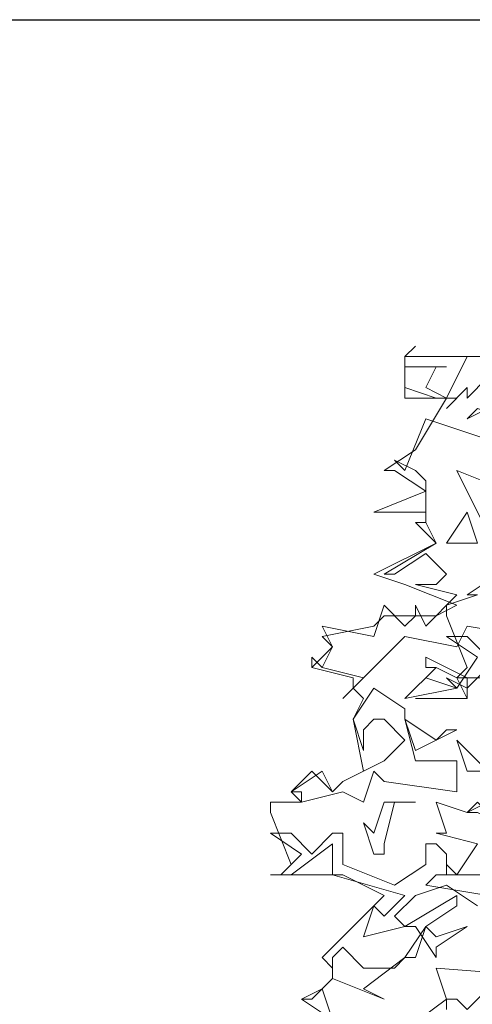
# Model space of a CAD drawing. Header units: millimetres. Extents: x 4234 to 4704, y 1542 to 2004.
# Tile 184 of 256: x 4362.71 to 4367.06, y 1964.07 to 1973.52. Entities that reach past the tile are written whole.
import ezdxf

# ---------------------------------------------------------------- set-up
doc = ezdxf.new("R2010")
doc.units = ezdxf.units.MM
doc.layers.add('BOD', color=40, linetype='Continuous')
doc.layers.add('DIMENSIONS', color=7, linetype='Continuous')

# ---------------------------------------------------------------- blocks, each defined once
blk = doc.blocks.new('A$Cf9015526')
at = {"color": 116, "lineweight": 0, "true_color": 0x136734}
for points in [[(0.533, 2.0431), (0.3997, 2.0431), (0.4219, 2.0653), (0.3775, 2.1763), (0.3775, 2.1985), (0.4441, 2.2207), (0.4219, 2.2207), (0.4886, 2.2651)], [(0.1332, 1.3102), (0.0666, 1.3546), (0.111, 1.3768), (0.1332, 1.3991), (0.1332, 1.4213), (0.111, 1.4435), (0.2443, 1.5767), (0.1554, 1.6211), (0, 1.6211), (0.0222, 1.6211), (0.0444, 1.6433), (0, 1.7544), (0, 1.7766), (0.0666, 1.7766), (0.0444, 1.7988), (0.0888, 1.8432), (0.1332, 1.7988), (0.1554, 1.821), (0.1999, 1.8432), (0.1777, 1.9542), (0.1999, 1.9986), (0.1777, 2.0209), (0.1777, 2.0431), (0.0888, 2.0653), (0.0888, 2.0875), (0.0888, 2.0653), (0.1332, 2.1097), (0.111, 2.1319), (0.2221, 2.1541), (0.2443, 2.1763), (0.3553, 2.1763), (0.3997, 2.1985), (0.2887, 2.2429), (0.2221, 2.2651), (0.3553, 2.3318), (0.3109, 2.3762), (0.3331, 2.3762), (0.3331, 2.3984), (0.2221, 2.3984), (0.3331, 2.4428), (0.2665, 2.4872), (0.2443, 2.4872), (0.3109, 2.5316), (0.3775, 2.6427), (0.2887, 2.6427), (0.2887, 2.7315), (0.533, 2.7315)], [(0.4664, 2.6871), (0.4219, 2.6427), (0.4219, 2.6649), (0.3775, 2.6205), (0.3997, 2.6427), (0.3553, 2.6427), (0.2887, 2.6649), (0.2887, 2.7315), (0.3109, 2.7537), (0.2887, 2.7315), (0.2887, 2.7093), (0.3775, 2.7093), (0.3553, 2.7093), (0.3331, 2.6649), (0.3775, 2.6427), (0.4219, 2.7315), (0.533, 2.7315)], [(0.5108, 2.4428), (0.3997, 2.4872), (0.4664, 2.354)], [(0.5552, 2.1319), (0.4219, 2.1541), (0.3997, 2.1097), (0.2887, 2.1319), (0.1999, 2.0431), (0.1554, 1.9986), (0.1999, 2.0431), (0.111, 2.0653), (0.0888, 2.0875), (0.111, 2.0653), (0.1332, 2.1097), (0.111, 2.1541), (0.2221, 2.1319), (0.2443, 2.1985), (0.2887, 2.1541), (0.3109, 2.1763), (0.3109, 2.1985), (0.3331, 2.1541), (0.3997, 2.2207), (0.3109, 2.2429), (0.3553, 2.2429), (0.3775, 2.2651), (0.3331, 2.3095), (0.2665, 2.2651), (0.2443, 2.2651), (0.3553, 2.3318), (0.3331, 2.3762), (0.3331, 2.3984), (0.3331, 2.465), (0.3109, 2.4872), (0.2665, 2.5094), (0.2887, 2.4872), (0.3331, 2.5982), (0.4664, 2.5538)], [(0.5108, 2.1097), (0.4219, 2.0209), (0.3775, 2.0431), (0.3997, 2.0209), (0.4441, 2.0875), (0.3775, 2.1319), (0.4219, 2.1319), (0.4664, 2.0875)], [(0.4886, 1.6211), (0.3775, 1.6211), (0.3775, 1.6433), (0.3997, 1.6211), (0.4441, 1.6877), (0.3553, 1.71), (0.3775, 1.71), (0.3553, 1.7766), (0.4219, 1.7544), (0.5108, 1.7988)], [(0.3109, 1.9986), (0.4219, 1.9986), (0.3109, 1.9986)], [(0.4441, 1.5545), (0.3775, 1.5989), (0.3109, 1.5767), (0.2665, 1.5323), (0.2887, 1.5101), (0.1999, 1.4879), (0.2221, 1.5545), (0.2443, 1.5323), (0.2887, 1.5767), (0.1332, 1.6211), (0.1332, 1.6655), (0.1332, 1.6877), (0.0444, 1.6211), (0, 1.6211), (0.0222, 1.6211), (0.0666, 1.6655), (0, 1.71), (0.0444, 1.71), (0.0888, 1.6655), (0.1332, 1.71), (0.1554, 1.71), (0.1554, 1.6433), (0.2665, 1.5989), (0.3331, 1.6433), (0.3331, 1.6877), (0.3553, 1.6877), (0.3775, 1.6655), (0.3775, 1.6211), (0.3553, 1.6211), (0.3331, 1.5989), (0.4664, 1.5767)], [(0.1332, 1.3102), (0.0666, 1.3546), (0.0888, 1.3546), (0.111, 1.3768), (0.1332, 1.3102)], [(0.2887, 1.288), (0.3775, 1.3546), (0.3553, 1.4213), (0.644, 1.3991), (0.6884, 1.4657), (0.7328, 1.3991), (0.7328, 1.3546), (0.644, 1.3324), (0.644, 1.3546), (0.6218, 1.3768), (0.5996, 1.3546), (0.5996, 1.3324), (0.533, 1.3546), (0.5108, 1.3324), (0.4664, 1.3768), (0.4219, 1.3324), (0.3997, 1.3546), (0.3775, 1.3546), (0.3775, 1.3324)]]:
    blk.add_lwpolyline(points, dxfattribs=at)
for points in [[(0.4441, 2.6205), (0.4219, 2.5982), (0.5108, 2.6427), (0.5108, 2.5982)], [(0.3775, 2.3318), (0.4219, 2.3984), (0.4441, 2.3318)], [(0.4219, 1.9986), (0.3997, 2.0431), (0.3553, 2.0653), (0.3331, 2.0653), (0.3331, 2.0875), (0.4219, 2.0431)], [(0.3997, 2.0209), (0.2887, 1.9986), (0.3553, 2.0653), (0.3331, 2.0431)], [(0.2887, 1.9542), (0.3109, 1.8654), (0.3997, 1.8654), (0.3997, 1.7988), (0.2443, 1.821), (0.2221, 1.8432), (0.1999, 1.7766), (0.1554, 1.7988), (0.0666, 1.7766), (0.0666, 1.7988), (0.0444, 1.7988), (0.111, 1.8432), (0.1332, 1.7988), (0.1554, 1.821), (0.2443, 1.8654), (0.2887, 1.9098), (0.2443, 1.9542), (0.2221, 1.9542), (0.1999, 1.932), (0.1999, 1.8876), (0.1777, 1.9542), (0.2221, 2.0209), (0.2887, 1.9764)], [(0.3775, 1.932), (0.3997, 1.932), (0.3553, 1.9098), (0.3109, 1.8876), (0.2887, 1.9542), (0.3553, 1.9098)], [(0.5774, 1.8654), (0.5996, 1.8654), (0.5996, 1.8432), (0.4219, 1.8432), (0.3997, 1.9098), (0.4664, 1.8432)], [(0.2665, 1.7766), (0.2443, 1.6877), (0.2443, 1.6655), (0.2221, 1.6655), (0.1999, 1.7322), (0.2221, 1.71), (0.2443, 1.7766), (0.3109, 1.7766)], [(0.4886, 1.71), (0.4664, 1.71), (0.4886, 1.7322), (0.4441, 1.7544), (0.4219, 1.7544), (0.4441, 1.7766), (0.4886, 1.7322)], [(0.3331, 1.5101), (0.3553, 1.4879), (0.4219, 1.5101), (0.3553, 1.4657), (0.3553, 1.4435), (0.3109, 1.5101), (0.2887, 1.5101), (0.3997, 1.5767), (0.3997, 1.5545)], [(0.1999, 1.3768), (0.2443, 1.3546), (0.1332, 1.3991), (0.1332, 1.4213), (0.1332, 1.4435), (0.1554, 1.4657), (0.1999, 1.4213), (0.2665, 1.4213), (0.2887, 1.4435), (0.3109, 1.4435), (0.3331, 1.5101), (0.2887, 1.4435)]]:
    blk.add_lwpolyline(points, close=True, dxfattribs=at)

msp = doc.modelspace()

# ---------------------------------------------------------------- hatches: boundary and pattern name
at = {"layer": 'DIMENSIONS'}
h = msp.add_hatch(dxfattribs=at)
h.set_pattern_fill('GRASS', color=256, scale=0.5)
h.set_pattern_definition([(90, (3399.144, -158.445), (-8.980256, 8.980256), [2.38125, -15.57926]), (45, (3399.144, -158.445), (-8.980256, 8.980256), [2.38125, -10.31875]), (135, (3399.144, -158.445), (-8.980256, -8.980256), [2.38125, -10.31875])])
h.paths.add_polyline_path([(4417.6425, 1844.3253), (4423.2951, 1838.2514), (4434.9969, 1847.6295), (4469.633, 1855.411), (4513.1489, 1877.6572), (4531.9103, 1892.8657), (4546.8873, 1910.4574), (4556.576, 1922.7476), (4577.553, 1933.381), (4592.7448, 1936.6466), (4614.9867, 1937.2699), (4624.0253, 1937.2699), (4633.3522, 1938.7107), (4636.3977, 1940.2306), (4631.8428, 1952.3869, 0.161807)])
h.paths.add_polyline_path([(4631.8428, 1952.3869), (4629.8752, 1957.6381), (4629.4018, 1957.3619), (4621.324, 1958.355), (4615.8552, 1959.6126), (4597.3065, 1970.6836), (4571.5628, 1964.4359), (4571.5628, 1952.3502), (4556.6565, 1951.2934), (4533.2051, 1949.7013), (4514.0135, 1931.7588), (4500.0937, 1928.3885), (4467.5142, 1910.2651), (4457.6487, 1889.7679), (4440.0951, 1876.8578), (4418.6103, 1858.4577), (4410.1637, 1852.3615), (4417.6425, 1844.3253, -0.161807)])
h.paths.add_polyline_path([(4548.0789, 1916.6002), (4552.8565, 1929.9377), (4546.693, 1932.1455), (4541.9153, 1918.808)], flags=24)
h.paths.add_polyline_path([(4503.0556, 1883.2742), (4507.8332, 1896.6117), (4501.6696, 1898.8196), (4496.892, 1885.482)], flags=24)
h.paths.add_polyline_path([(4451.7368, 1857.409), (4456.5145, 1870.7465), (4450.3509, 1872.9544), (4445.5733, 1859.6168)], flags=24)
h.paths.add_polyline_path([(4412.9931, 1854.3366), (4417.0765, 1849.9489), (4419.3393, 1852.0547), (4415.2559, 1856.4424)], flags=24)
h.paths.add_polyline_path([(4596.3471, 1950.1809), (4601.1248, 1963.5184), (4594.9612, 1965.7262), (4590.1836, 1952.3887)], flags=24)
h.paths.add_polyline_path([(4509.7992, 1914.4402), (4520.7716, 1919.9756), (4517.1217, 1927.2104), (4506.1494, 1921.675)], flags=24)
h.paths.add_polyline_path([(4321.6553, 1898.427), (4326.0339, 1896.392), (4327.3367, 1899.1951), (4322.958, 1901.2301)], flags=9)
h.paths.add_polyline_path([(4333.4365, 1891.9961), (4338.2762, 1888.46), (4340.0997, 1890.9559), (4335.26, 1894.492)], flags=9)
h.paths.add_polyline_path([(4351.1951, 1875.6427), (4355.5215, 1871.4944), (4357.6608, 1873.7255), (4353.3344, 1877.8738)], flags=9)
h.paths.add_polyline_path([(4373.9221, 1853.7811), (4378.2721, 1849.6575), (4380.3986, 1851.9008), (4376.0487, 1856.0244)], flags=9)
h.paths.add_polyline_path([(4389.205, 1846.109), (4392.5459, 1849.595), (4390.3143, 1851.7338), (4386.9734, 1848.2478)], flags=9)
h.paths.add_polyline_path([(4407.9742, 1825.8927), (4411.6376, 1829.0381), (4409.6239, 1831.3833), (4405.9606, 1828.2379)], flags=9)
h.paths.add_polyline_path([(4405.6972, 1823.1876), (4408.8355, 1819.5181), (4411.1846, 1821.5272), (4408.0463, 1825.1967)], flags=9)
h.paths.add_polyline_path([(4412.0765, 1813.536), (4414.8574, 1808.2263), (4417.5956, 1809.6604), (4414.8147, 1814.9701)], flags=9)
h.paths.add_polyline_path([(4306.0633, 1735.5308), (4308.3702, 1742.3082), (4305.4441, 1743.3042), (4303.1371, 1736.5268)], flags=9)
h.paths.add_polyline_path([(4289.1237, 1902.077), (4295.0617, 1902.8939), (4294.6404, 1905.9561), (4288.7025, 1905.1392)], flags=9)
h.paths.add_polyline_path([(4305.67, 1902.4686), (4311.5251, 1901.1867), (4312.1862, 1904.2062), (4306.331, 1905.4882)], flags=9)
h.paths.add_polyline_path([(4434.2122, 1813.2206), (4438.5999, 1817.304), (4436.4941, 1819.5668), (4432.1063, 1815.4834)], flags=9)
h.paths.add_polyline_path([(4381.102, 1865.7275), (4385.1854, 1861.3397), (4387.4482, 1863.4456), (4383.3648, 1867.8333)], flags=9)
h.paths.add_polyline_path([(4421.9781, 1821.8049), (4426.0615, 1817.4172), (4428.3243, 1819.523), (4424.2409, 1823.9108)], flags=9)
h.paths.add_polyline_path([(4410.3951, 1823.868), (4413.9297, 1827.1574), (4411.8239, 1829.4202), (4408.2893, 1826.1308)], flags=9)
h.paths.add_polyline_path([(4387.3909, 1817.4858), (4392.1686, 1830.8233), (4386.005, 1833.0311), (4381.2274, 1819.6936)], flags=9)
h.paths.add_polyline_path([(4347.9726, 1750.0597), (4352.7503, 1763.3972), (4346.5867, 1765.6051), (4341.8091, 1752.2675)], flags=9)
h.paths.add_polyline_path([(4341.4321, 1678.3148), (4346.2097, 1691.6523), (4340.0462, 1693.8601), (4335.2686, 1680.5226)], flags=9)
h.paths.add_polyline_path([(4323.3673, 1583.7016), (4328.1449, 1597.0392), (4321.9814, 1599.247), (4317.2037, 1585.9095)], flags=9)
h.paths.add_polyline_path([(4335.3652, 1700.4464), (4339.9795, 1713.3279), (4330.8251, 1716.6071), (4326.2108, 1703.7256)], flags=9)
h.paths.add_polyline_path([(4396.1792, 1839.031), (4404.6554, 1830.2107), (4406.8611, 1832.3304), (4398.3849, 1841.1506)], flags=9)
h.paths.add_polyline_path([(4396.4333, 1860.2956), (4402.6288, 1853.7761), (4403.7122, 1854.8057), (4397.5167, 1861.3251)], flags=9)
h.paths.add_polyline_path([(4349.0141, 1900.3774), (4363.5849, 1891.1608), (4365.102, 1893.5592), (4350.5312, 1902.7758)], flags=9)
h.paths.add_polyline_path([(4438.6658, 1769.7519), (4437.6109, 1764.1146), (4441.3279, 1763.4191), (4442.3828, 1769.0563)], flags=9)
h.paths.add_polyline_path([(4432.3393, 1775.0815), (4431.5916, 1769.3953), (4435.3409, 1768.9023), (4436.0886, 1774.5885)], flags=9)
h.paths.add_polyline_path([(4446.5759, 1765.0098), (4445.4726, 1759.3818), (4449.1836, 1758.6543), (4450.2868, 1764.2824)], flags=9)
h.paths.add_polyline_path([(4333.2801, 1902.1363), (4338.0795, 1900.1576), (4339.5209, 1903.6536), (4334.7215, 1905.6324)], flags=9)
h.paths.add_polyline_path([(4335.5168, 1907.037), (4340.8576, 1904.9473), (4342.2355, 1908.4689), (4336.8946, 1910.5586)], flags=9)
h.paths.add_polyline_path([(4338.3128, 1912.555), (4343.7532, 1910.7401), (4344.9499, 1914.3274), (4339.5095, 1916.1422)], flags=9)
h.paths.add_polyline_path([(4390.5848, 1863.0102), (4393.6134, 1859.8177), (4396.592, 1862.6434), (4393.5633, 1865.8359)], flags=9)
h.paths.add_polyline_path([(4431.1188, 1819.2282), (4434.1502, 1816.0327), (4437.1288, 1818.8584), (4434.0973, 1822.0539)], flags=9)
h.paths.add_polyline_path([(4421.1353, 1830.1653), (4424.1639, 1826.9728), (4427.1425, 1829.7985), (4424.1138, 1832.991)], flags=9)
h.paths.add_polyline_path([(4410.884, 1841.2141), (4413.9127, 1838.0216), (4416.8913, 1840.8473), (4413.8626, 1844.0398)], flags=9)
h.paths.add_polyline_path([(4400.5883, 1852.1946), (4403.617, 1849.0021), (4406.5956, 1851.8278), (4403.5669, 1855.0203)], flags=9)
h.paths.add_polyline_path([(4378.8646, 1874.7618), (4381.8961, 1871.5663), (4384.8747, 1874.392), (4381.8432, 1877.5875)], flags=9)

# ---------------------------------------------------------------- linework, layer by layer
msp.add_line((4244.9107, 1973.5188), (4703.753, 1973.5188))

# ---------------------------------------------------------------- block references
at = {"layer": 'BOD', "xscale": 4.480026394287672, "yscale": 4.480026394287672, "zscale": 4.480026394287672}
msp.add_blockref('A$Cf9015526', (4365.1175, 1958.0477, 480.9174), dxfattribs=at)

doc.saveas('drawing.dxf')
